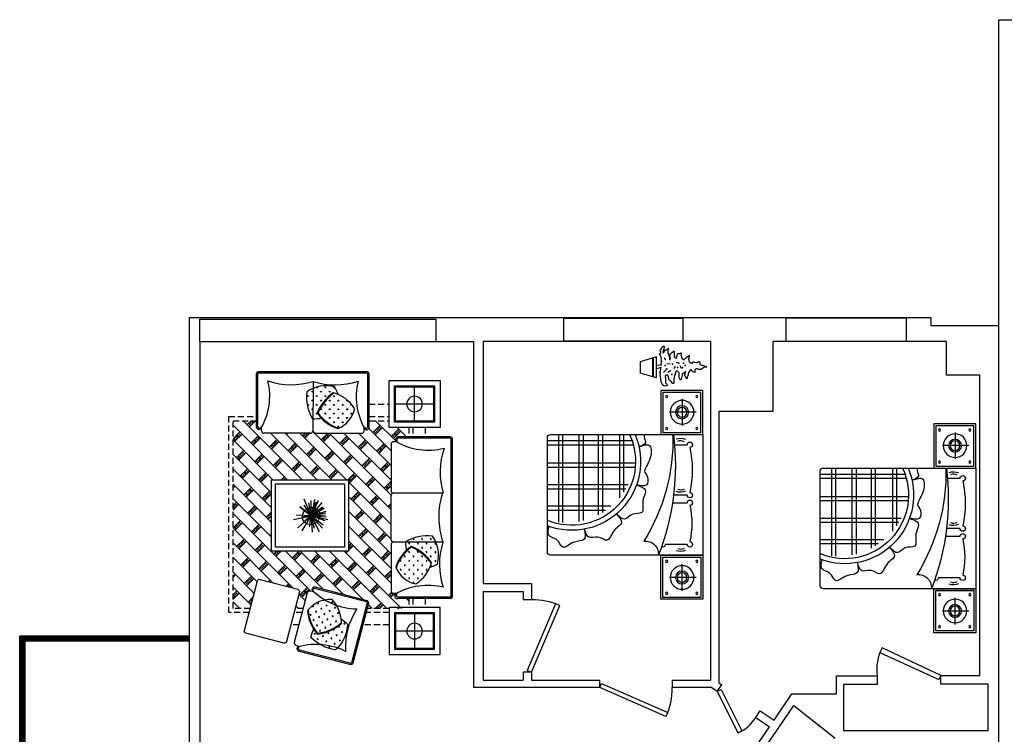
# Model space of a CAD drawing. Header units: inches. Extents: x 0 to 2322, y 0 to 829.
# Tile 2 of 23: x 0 to 490, y 210 to 565. Entities that reach past the tile are written whole.
import ezdxf

# ---------------------------------------------------------------- set-up
doc = ezdxf.new("R2010")
doc.units = ezdxf.units.IN
doc.header["$MEASUREMENT"] = 0
doc.linetypes.add('DASHED2', pattern=[0.375, 0.25, -0.125])
for name, color, linetype in [('Layer1', 6, 'Continuous'), ('LAYER10', 1, 'Continuous'), ('LAYER5', 2, 'Continuous'), ('LAYER7', 6, 'Continuous'), ('SSSSS', 7, 'Continuous'), ('White', 7, 'Continuous'), ('图层2', 8, 'Continuous')]:
    doc.layers.add(name, color=color, linetype=linetype)
doc.styles.get("Standard").update_dxf_attribs({"font": 'arial.ttf'})
pattern_1 = [(328.61081, (-35945.8, -55565.72), (21.602873, -89.22195), [17.2125, -112.6123]), (13.6108, (-35945.8, -55565.72), (21.60287, -89.22195), [17.2125, -74.5875]), (283.6108, (-35945.8, -55565.72), (-89.22195, -21.60287), [17.2125, -74.5875])]
pattern_2 = [(180, (2374.956, 68110.02), (-64.9124, 64.9124), [17.2125, -112.6123]), (225, (2374.96, 68110.02), (-64.9124, 64.9124), [17.2125, -74.5875]), (135, (2374.96, 68110.02), (64.9124, 64.9124), [17.2125, -74.5875])]
pattern_3 = [(270, (-66426.08, 2374.956), (-64.9124, -64.9124), [17.2125, -112.6123]), (315, (-66426.08, 2374.96), (-64.9124, -64.9124), [17.2125, -74.5875]), (225, (-66426.08, 2374.96), (-64.9124, 64.9124), [17.2125, -74.5875])]

# ---------------------------------------------------------------- blocks, each defined once
blk = doc.blocks.new('A$C1B541538')
at = {"color": 6}
blk.add_lwpolyline([(2049, 0), (2049, 1896, 0.414214), (2010, 1935), (587, 1935, 0.414214), (549, 1896), (549, 0)], format="xyb", close=True, dxfattribs=at)
for points in [[(25, 25), (25, 500), (524, 500), (524, 25)], [(2573, 25), (2573, 500), (2073, 500), (2073, 25)]]:
    blk.add_lwpolyline(points, close=True, dxfattribs=at)
at = {"layer": 'LAYER5', "color": 74}
for centre, radius, start, end in [((884, 1630), 855, 246.9116, 20.8563), ((884, 1630), 792, 244.9463, 22.621), ((611, 2762), 2389, 268.503, 301.9588), ((2032, 712), 158, 171.6291, 275.9239), ((931, 3408), 3065, 262.8395, 291.3939)]:
    blk.add_arc(centre, radius, start, end, dxfattribs=at)
for points, knots in [([(1733, 1474), (1780, 1466), (1881, 1447), (1862, 1618), (2004, 1750), (1834, 1801), (1820, 1949), (1731, 1924), (1685, 1911)], [0, 0, 0, 0, 106.273168, 228.291268, 368.73909, 477.619311, 579.363122, 685.756531, 685.756531, 685.756531, 685.756531]), ([(1541, 1072), (1577, 1040), (1654, 973), (1726, 1129), (1915, 1171), (1795, 1302), (1859, 1436), (1769, 1460), (1723, 1472)], [0, 0, 0, 0, 106.273168, 228.291268, 368.73909, 477.619311, 579.363122, 685.756531, 685.756531, 685.756531, 685.756531]), ([(1179, 819), (1194, 774), (1226, 677), (1367, 775), (1552, 714), (1514, 888), (1637, 971), (1572, 1038), (1539, 1072)], [0, 0, 0, 0, 106.273168, 228.291268, 368.73909, 477.619311, 579.363122, 685.756531, 685.756531, 685.756531, 685.756531]), ([(549, 727), (558, 729), (608, 737), (647, 683), (683, 751), (699, 787)], [455.195509, 455.195509, 455.195509, 455.195509, 477.619311, 579.363122, 668.41822, 668.41822, 668.41822, 668.41822]), ([(700, 787), (681, 736), (644, 631), (877, 646), (1007, 759), (1060, 674), (1208, 686), (1184, 776), (1171, 822)], [0, 0, 0, 0, 116.686554, 238.704653, 379.152476, 488.032696, 589.776507, 696.169917, 696.169917, 696.169917, 696.169917])]:
    blk.add_open_spline(points, degree=3, knots=knots, dxfattribs=at)
at = {"layer": 'SSSSS', "color": 251}
for p, q in [((628, 867), (628, 1935)), ((680, 854), (680, 1935)), ((905, 840), (905, 1935)), ((957, 845), (957, 1935)), ((1175, 931), (1175, 1935)), ((1227, 960), (1227, 1935)), ((1440, 1144), (1440, 1935)), ((1492, 1213), (1492, 1935)), ((549, 1798), (1640, 1798)), ((549, 1746), (1644, 1746)), ((549, 1544), (1630, 1544)), ((549, 1491), (1618, 1491)), ((549, 1303), (1546, 1303)), ((549, 1251), (1517, 1251)), ((549, 1038), (1335, 1038)), ((549, 986), (1267, 986))]:
    blk.add_line(p, q, dxfattribs=at)
at = {"layer": 'SSSSS', "color": 8}
for p, q in [((270, 86), (270, 417)), ((2327, 86), (2327, 417)), ((105, 259), (436, 259)), ((2493, 259), (2162, 259))]:
    blk.add_line(p, q, dxfattribs=at)
for points in [[(0, 0), (0, 524), (549, 524), (549, 0)], [(2597, 0), (2597, 524), (2049, 524), (2049, 0)]]:
    blk.add_lwpolyline(points, close=True, dxfattribs=at)
for points in [[(1397, 380), (1397, 197)], [(1914, 197), (1914, 468)], [(676, 351), (676, 197)], [(1302, 197), (1302, 358)]]:
    blk.add_lwpolyline(points, dxfattribs=at)
for centre, radius in [((76, 452), 13.5), ((271, 259), 147), ((473, 452), 13.5), ((2124, 452), 13.5), ((2326, 259), 147), ((2522, 452), 13.5), ((271, 259), 80.3), ((271, 259), 60), ((2326, 259), 80.3), ((2326, 259), 60), ((76, 76), 13.5), ((473, 76), 13.5), ((2124, 76), 13.5), ((2522, 76), 13.5)]:
    blk.add_circle(centre, radius, dxfattribs=at)
for centre, radius, start, end in [((1914, 502), 33.6, 270, 29.4607), ((755, 281), 160, 161.0098, 203.2295), ((694, 277), 72.8, 151.3327, 215.0222), ((1166, 277), 72.8, 324.9778, 28.6673), ((1105, 281), 160, 336.7705, 18.9902), ((1904, 277), 72.8, 324.9778, 28.6673), ((1842, 281), 160, 336.7705, 18.9902), ((676, 163), 33.6, 90, 0), ((989, 1453), 1320, 257.7651, 282.2349), ((1302, 163), 33.6, 180, 90), ((1397, 163), 33.6, 90, 0), ((1655, 1132), 994, 256.9232, 283.0768), ((1914, 163), 33.6, 180, 90)]:
    blk.add_arc(centre, radius, start, end, dxfattribs=at)
blk = doc.blocks.new('A$C4B426811')
at = {"layer": 'Layer1'}
h = blk.add_hatch(dxfattribs=at)
h.set_pattern_fill('GRASS', color=75, scale=100, style=0)
h.set_pattern_definition(pattern_1)
h.paths.add_polyline_path([(682, 513, -0.028965), (631, 473, 0.05595), (757, 458, 0.221058), (907, 852, 0.164938), (520, 988, 0.039999), (455, 858, -0.04418), (555, 871, -0.127615)])
h = blk.add_hatch(dxfattribs=at)
h.set_pattern_fill('GRASS', color=75, scale=100, style=0)
h.set_pattern_definition(pattern_1)
h.paths.add_polyline_path([(196, 726, 0.246617), (326, 370, 0.176434), (682, 513, 0.127615), (555, 871, 0.175645)])
at = {"layer": 'Layer1', "color": 0, "linetype": 'ByBlock'}
for p, q in [((403, 1211), (4, 557)), ((454, 1229), (498, 1202)), ((1207, 833), (539, 1241)), ((1218, 850), (552, 1257)), ((732, 26), (1213, 814)), ((749, 16), (1230, 804)), ((16, 510), (59, 483)), ((35, 410), (702, 4)), ((43, 430), (712, 21))]:
    blk.add_line(p, q, dxfattribs=at)
for centre, radius, start, end in [((438, 1194), 38.7, 64.7965, 153.3194), ((528, 1224), 40.1, 54.9704, 195.008), ((1338, 1670), 963, 208.2409, 251.9555), ((528, 1212), 31.1, 68.8875, 216.357), ((539, 1240), 0.5, 58.6108, 68.8875), ((1663, -8), 989, 130.036, 167.7767), ((1201, 821), 13.4, 328.921, 60.3607), ((1201, 821), 33.4, 328.921, 60.3607), ((33, 539), 34.4, 148.6108, 238.6108), ((44, 447), 37.5, 98.804, 257.3886), ((52, 456), 27.7, 94.9942, 248.8917), ((14, -479), 963, 44.8905, 88.6051), ((42, 429), 0.5, 58.6108, 85.8643), ((719, 33), 34.4, 238.6108, 328.6108), ((719, 33), 14.4, 238.6108, 328.6108)]:
    blk.add_arc(centre, radius, start, end, dxfattribs=at)
at = {"layer": 'Layer1', "color": 75}
for centre, radius, start, end in [((574, 315), 568, 91.2549, 131.4375), ((1297, 522), 906, 149.053, 158.2153), ((513, 349), 639, 51.9543, 89.418), ((562, 882), 0.459, 34.4386, 91.2549), ((-61, 455), 756, 5.1101, 34.4386), ((599, 672), 407, 170.3049, 227.7537), ((575, 303), 568, 92.0517, 131.9001), ((-71, 447), 756, 4.9755, 34.0655), ((408, 817), 501, 314.2162, 4.0772), ((308, 931), 561, 271.8007, 313.1633), ((759, 1026), 568, 256.9366, 269.7461), ((691, 522), 0.459, 313.1633, 5.1101)]:
    blk.add_arc(centre, radius, start, end, dxfattribs=at)
at = {"layer": 'Layer1', "color": 6}
blk.add_arc((198, 740), 0.459, 131.4375, 170.3049, dxfattribs=at)
blk = doc.blocks.new('A$C3233198E')
at = {"layer": 'Layer1'}
h = blk.add_hatch(dxfattribs=at)
h.set_pattern_fill('GRASS', color=75, scale=100, style=0)
h.set_pattern_definition(pattern_2)
h.paths.add_polyline_path([(546, 1468, 0.176434), (316, 1161, 0.127615), (611, 922, 0.175645), (842, 1232, 0.246617)])
h = blk.add_hatch(dxfattribs=at)
h.set_pattern_fill('GRASS', color=75, scale=100, style=0)
h.set_pattern_definition(pattern_2)
h.paths.add_polyline_path([(224, 1169, 0.221058), (301, 754, 0.164938), (702, 840, 0.039999), (689, 984, -0.04418), (611, 922, -0.127615), (316, 1161, -0.028965), (339, 1222, 0.05595)])
at = {"layer": 'Layer1', "color": 0, "linetype": 'ByBlock'}
for p, q in [((0, 1650), (0, 33)), ((20, 1650), (20, 33)), ((815, 1684), (34, 1684)), ((815, 1664), (34, 1664)), ((884, 1609), (832, 1609)), ((918, 879), (918, 1575)), ((144, 847), (887, 844)), ((144, 847), (887, 844)), ((918, 810), (918, 114)), ((34, 20), (815, 20)), ((34, 0), (815, 0)), ((883, 80), (827, 80))]:
    blk.add_line(p, q, dxfattribs=at)
for centre, radius, start, end in [((34, 1650), 34.4, 90, 180), ((34, 1650), 14.4, 90, 180), ((369, 2454), 963, 256.2797, 299.9943), ((827, 1648), 37.5, 310.1932, 108.7777), ((820, 1640), 24.3, 274.7924, 103.3131), ((-891, 1178), 1087, 342.2932, 18.2697), ((884, 1575), 34.4, 0, 90), ((-894, 523), 1087, 341.3547, 17.3311), ((884, 879), 34.4, 270, 0), ((883, 810), 34.4, 359.6243, 89.6243), ((359, -762), 963, 59.6301, 103.3446), ((33, 34), 33.4, 180.3102, 271.7499), ((33, 34), 13.4, 180.3102, 271.7499), ((818, 40), 40.3, 264.7977, 46.1668), ((814, 47), 27.1, 270.6082, 69.8262), ((883, 114), 34.4, 269.6243, 359.6243)]:
    blk.add_arc(centre, radius, start, end, dxfattribs=at)
at = {"layer": 'Layer1', "color": 75}
for centre, radius, start, end in [((853, 999), 561, 123.1899, 164.5525), ((470, 1069), 407, 21.6941, 79.1429), ((517, 683), 568, 108.3258, 121.1353), ((298, 1396), 568, 303.4409, 343.2893), ((305, 1387), 568, 302.6441, 342.8267), ((847, 1219), 0.459, 342.8267, 21.6941), ((709, 1045), 501, 165.6054, 215.4664), ((313, 1148), 0.459, 164.5525, 216.4993), ((920, 1598), 756, 216.4993, 245.8278), ((925, 1609), 756, 216.3647, 245.4547), ((611, 909), 0.459, 245.8278, 302.6441), ((-204, 833), 906, 0.4422, 9.6045), ((375, 1389), 639, 263.3434, 300.8072)]:
    blk.add_arc(centre, radius, start, end, dxfattribs=at)
blk = doc.blocks.new('A$C76095626')
at = {"layer": 'Layer1'}
h = blk.add_hatch(dxfattribs=at)
h.set_pattern_fill('GRASS', color=75, scale=100, style=0)
h.set_pattern_definition(pattern_3)
h.paths.add_polyline_path([(216, 546, 0.176434), (523, 316, 0.127615), (762, 611, 0.175645), (451, 842, 0.246617)])
h = blk.add_hatch(dxfattribs=at)
h.set_pattern_fill('GRASS', color=75, scale=100, style=0)
h.set_pattern_definition(pattern_3)
h.paths.add_polyline_path([(523, 316, -0.028965), (462, 339, 0.05595), (515, 224, 0.221058), (930, 301, 0.164938), (844, 702, 0.039999), (700, 689, -0.04418), (762, 611, -0.127615)])
at = {"layer": 'Layer1', "color": 0, "linetype": 'ByBlock'}
for p, q in [((75, 884), (75, 832)), ((805, 918), (109, 918)), ((837, 144), (840, 887)), ((874, 918), (1541, 918)), ((1570, 152), (1570, 888)), ((2301, 918), (1601, 918)), ((2335, 838), (2335, 884)), ((0, 815), (0, 34)), ((20, 815), (20, 34)), ((2390, 34), (2390, 812)), ((2410, 34), (2410, 815)), ((34, 20), (2375, 20)), ((34, 0), (2375, 0))]:
    blk.add_line(p, q, dxfattribs=at)
for centre, radius, start, end in [((109, 884), 34.4, 90, 180), ((805, 884), 34.4, 0, 90), ((874, 884), 34.4, 90, 180), ((1536, 884), 34.4, 0, 90), ((1604, 884), 34.4, 90, 180), ((2301, 884), 34.4, 0, 90), ((35, 827), 37.5, 40.1932, 198.7777), ((49, 816), 29.1, 32.9518, 182.3031), ((-770, 369), 963, 346.2797, 29.9943), ((3173, 364), 963, 150.4558, 194.1704), ((2356, 796), 37.4, 25.6644, 144.1844), ((2366, 806), 44.7, 11.1815, 132.8991), ((2389, 812), 0.5, 0, 15.2106), ((506, -891), 1087, 72.2932, 108.2697), ((1215, -993), 1199, 72.7673, 108.3745), ((1886, -900), 1087, 71.0171, 106.9935), ((34, 34), 34.4, 180, 270), ((34, 34), 14.4, 180, 270), ((2375, 34), 34.4, 270, 0), ((2375, 34), 14.4, 270, 0)]:
    blk.add_arc(centre, radius, start, end, dxfattribs=at)
at = {"layer": 'Layer1', "color": 75}
for centre, radius, start, end in [((615, 470), 407, 111.6941, 169.1429), ((288, 298), 568, 33.4409, 73.2893), ((297, 305), 568, 32.6441, 72.8267), ((75, 925), 756, 306.3647, 335.4547), ((86, 920), 756, 306.4993, 335.8278), ((851, -204), 906, 90.4422, 99.6045), ((775, 611), 0.459, 335.8278, 32.6441), ((295, 375), 639, 353.3434, 30.8072), ((685, 853), 561, 213.1899, 254.5525), ((1001, 517), 568, 198.3258, 211.1353), ((639, 709), 501, 255.6054, 305.4664), ((536, 313), 0.459, 254.5525, 306.4993)]:
    blk.add_arc(centre, radius, start, end, dxfattribs=at)
at = {"layer": 'Layer1', "color": 6}
blk.add_arc((465, 847), 0.459, 72.8267, 111.6941, dxfattribs=at)
blk = doc.blocks.new('A$C5B3E3494')
at = {"layer": 'LAYER5'}
h = blk.add_hatch(dxfattribs=at)
h.set_pattern_fill('BRSTONE,_O', color=251, scale=400, angle=-45)
h.set_pattern_definition([(225, (88763.1, 7195.76), (91.47133, -91.47133), []), (315, (88513.63, 6946.3), (230.06426, 47.1216), [129.36, -129.36]), (315, (88541.35, 6974.01), (230.06426, 47.1216), [129.36, -129.36]), (225, (88528.87, 6931.05), (-47.1216, -230.06426), [-352.8, 39.2]), (225, (88544.12, 6915.8), (-47.1216, -230.06426), [-352.8, 39.2]), (225, (88559.37, 6900.56), (-47.1216, -230.06426), [-352.8, 39.2]), (225, (88574.61, 6885.31), (-47.1216, -230.06426), [-352.8, 39.2]), (225, (88589.86, 6870.07), (-47.1216, -230.06426), [-352.8, 39.2])])
edge = h.paths.add_edge_path()
edge.add_line((765, 1144), (765, 916))
edge.add_ellipse((736, 916), major_axis=(-20.3, 20.3), ratio=1, start_angle=135, end_angle=225, ccw=False)
edge.add_line((736, 887), (694, 887))
edge.add_ellipse((308, 183), major_axis=(-568, 568), ratio=1, start_angle=285.0057, end_angle=286.2804, ccw=False)
edge.add_ellipse((689, 855), major_axis=(-22.1, 22.1), ratio=1, start_angle=116.2223, end_angle=274.8068, ccw=False)
edge.add_line((679, 825), (545, 825))
edge.add_line((545, 825), (545, 699))
edge.add_line((545, 699), (1064, 699))
edge.add_line((1064, 699), (1047, 764))
edge.add_ellipse((1075, 772), major_axis=(-20.3, 20.3), ratio=1, start_angle=-30.3514, end_angle=59.6486, ccw=False)
edge.add_line((1068, 799), (1697, 964))
edge.add_ellipse((1714, 938), major_axis=(-22.1, 22.1), ratio=1, start_angle=189.8418, end_angle=348.4263, ccw=False)
edge.add_ellipse((1176, 1491), major_axis=(-568, 568), ratio=1, start_angle=178.3682, end_angle=179.6428, ccw=False)
edge.add_line((1727, 907), (1768, 918))
edge.add_ellipse((1775, 890), major_axis=(-20.3, 20.3), ratio=1, start_angle=239.6486, end_angle=329.6486, ccw=False)
edge.add_line((1803, 898), (1855, 699))
edge.add_line((1855, 699), (1958, 699))
edge.add_line((1958, 699), (1905, 904))
edge.add_ellipse((1931, 911), major_axis=(19.6, 19.6), ratio=1, start_angle=59.6986, end_angle=149.6986, ccw=False)
edge.add_line((1924, 937), (2394, 1061))
edge.add_ellipse((2401, 1034), major_axis=(-19.6, 19.6), ratio=1, start_angle=239.6986, end_angle=329.6986, ccw=False)
edge.add_line((2428, 1041), (2518, 699))
edge.add_line((2518, 699), (2731, 699))
edge.add_line((2731, 699), (2731, 3034))
edge.add_line((2731, 3034), (2441, 3034))
edge.add_line((2441, 3034), (2441, 2964))
edge.add_ellipse((2408, 2960), major_axis=(23.8, 23.8), ratio=1, start_angle=178.8332, end_angle=322.909, ccw=False)
edge.add_ellipse((3077, 3342), major_axis=(568, 568), ratio=1, start_angle=164.0953, end_angle=165.3699, ccw=False)
edge.add_line((2375, 2952), (2375, 2906))
edge.add_ellipse((2347, 2906), major_axis=(-20.3, 20.3), ratio=1, start_angle=134.6652, end_angle=225.3757, ccw=False)
edge.add_line((2346, 2877), (1767, 2877))
edge.add_ellipse((1766, 2905), major_axis=(20.3, 20.3), ratio=1, start_angle=141.7918, end_angle=225.6377, ccw=False)
edge.add_ellipse((1709, 2905), major_axis=(-20.3, 20.3), ratio=1, start_angle=135, end_angle=218.5839, ccw=False)
edge.add_line((1709, 2876), (1129, 2876))
edge.add_ellipse((1129, 2905), major_axis=(-20.3, 20.3), ratio=1, start_angle=45, end_angle=135, ccw=False)
edge.add_line((1100, 2905), (1100, 2948))
edge.add_ellipse((396, 3334), major_axis=(568, 568), ratio=1, start_angle=285.0057, end_angle=286.2804, ccw=False)
edge.add_ellipse((1068, 2953), major_axis=(-22.1, 22.1), ratio=1, start_angle=26.2223, end_angle=184.8068, ccw=False)
edge.add_line((1038, 2963), (1038, 3034))
edge.add_line((1038, 3034), (790, 3034))
edge.add_line((790, 3034), (790, 2948))
edge.add_line((790, 2948), (545, 2948))
edge.add_line((545, 2948), (545, 2833))
edge.add_line((545, 2833), (679, 2833))
edge.add_ellipse((672, 2797), major_axis=(-26.4, 26.4), ratio=1, start_angle=181.6917, end_angle=303.8185, ccw=False)
edge.add_line((699, 2771), (736, 2771))
edge.add_ellipse((736, 2743), major_axis=(20.3, 20.3), ratio=1, start_angle=315, end_angle=405, ccw=False)
edge.add_line((765, 2743), (765, 2159))
edge.add_line((765, 2159), (765, 1144))
h.paths.add_polyline_path([(1294, 2299), (2254, 2299), (2254, 1412), (1294, 1412)], flags=16)
h.paths.add_polyline_path([(1345, 2247), (2202, 2247), (2202, 1463), (1345, 1463)], flags=0)
at = {"color": 6}
for points in [[(156, 2948), (790, 2948), (790, 3533), (156, 3533)], [(156, 710), (790, 710), (790, 125), (156, 125)]]:
    blk.add_lwpolyline(points, close=True, dxfattribs=at)
at = {"layer": 'LAYER10', "color": 74, "linetype": 'ByBlock'}
for p, q in [((1761, 1849, 1), (1624, 2018, 1)), ((1761, 1849, 1), (1673, 2038, 1)), ((1673, 2038, 1), (1761, 1849, 1)), ((1700, 2020, 1), (1761, 1849, 1)), ((1761, 1849, 1), (1708, 2012, 1)), ((1718, 2055, 1), (1761, 1849, 1)), ((1761, 1849, 1), (1757, 2040, 1)), ((1761, 1849, 1), (1848, 2058, 1)), ((1792, 2014, 1), (1761, 1849, 1)), ((1761, 1849, 1), (1846, 1985, 1)), ((1761, 1849, 1), (1900, 1963, 1)), ((1900, 1963, 1), (1761, 1849, 1)), ((1553, 1802, 1), (1742, 1846, 1)), ((1574, 1834, 1), (1761, 1849, 1)), ((1576, 1906, 1), (1761, 1849, 1)), ((1577, 1883, 1), (1761, 1849, 1)), ((1761, 1849, 1), (1581, 1864, 1)), ((1583, 1788, 1), (1761, 1849, 1)), ((1761, 1849, 1), (1598, 1945, 1)), ((1598, 1945, 1), (1761, 1849, 1)), ((1761, 1849, 1), (1611, 1739, 1)), ((1616, 1697, 1), (1761, 1849, 1)), ((1761, 1849, 1), (1617, 1957, 1)), ((1617, 1957, 1), (1761, 1849, 1)), ((1761, 1849, 1), (1659, 1656, 1)), ((1719, 1695, 1), (1761, 1849, 1)), ((1761, 1849, 1), (1747, 1646, 1)), ((1761, 1849, 1), (1944, 1861, 1)), ((1869, 1664, 1), (1761, 1849, 1)), ((1761, 1849, 1), (1869, 1836, 1)), ((1869, 1836, 1), (1761, 1849, 1)), ((1761, 1849, 1), (1839, 1790, 1)), ((1780, 1712, 1), (1761, 1849, 1)), ((1761, 1849, 1), (1925, 1700, 1)), ((1980, 1804, 1), (1761, 1849, 1))]:
    blk.add_line(p, q, dxfattribs=at)
blk.add_ellipse((1760, 1848, 1), major_axis=(-78.2, 78.2), ratio=0.937397, start_param=3.141593, end_param=9.424778, dxfattribs=at)
at = {"layer": 'LAYER5', "color": 251, "linetype": 'DASHED2', "ltscale": 300}
for points in [[(1038, 3240), (790, 3240)], [(1038, 3086), (790, 3086)], [(2531, 648), (2782, 648), (2782, 3086), (2441, 3086)], [(339, 2948), (339, 2833)], [(493, 2948), (493, 2833)], [(339, 825), (339, 710)], [(493, 825), (493, 710)], [(790, 648), (1078, 648)], [(1855, 699), (1958, 699)], [(1869, 648), (1972, 648)], [(790, 494), (1118, 494)], [(1909, 494), (2012, 494)]]:
    blk.add_lwpolyline(points, dxfattribs=at)
at = {"layer": 'LAYER5', "color": 3, "linetype": 'DASHED2', "ltscale": 300}
for points in [[(545, 2948), (545, 2833)], [(1038, 3034), (790, 3034)], [(2518, 699), (2731, 699), (2731, 3034), (2441, 3034)], [(545, 825), (545, 710)], [(790, 699), (1064, 699)]]:
    blk.add_lwpolyline(points, dxfattribs=at)
at = {"layer": '图层2'}
for p, q in [((473, 3027), (473, 3454)), ((236, 3241), (711, 3241)), ((473, 631), (473, 204)), ((236, 418), (711, 418))]:
    blk.add_line(p, q, dxfattribs=at)
for points in [[(223, 3015), (724, 3015), (724, 3466), (223, 3466)], [(236, 3027), (711, 3027), (711, 3454), (236, 3454)], [(1294, 1412), (2254, 1412), (2254, 2299), (1294, 2299)], [(223, 643), (724, 643), (724, 192), (223, 192)], [(236, 631), (711, 631), (711, 204), (236, 204)]]:
    blk.add_lwpolyline(points, close=True, dxfattribs=at)
at = {"layer": '图层2', "color": 3}
blk.add_lwpolyline([(1345, 1463), (2202, 1463), (2202, 2247), (1345, 2247)], close=True, dxfattribs=at)
at = {"layer": '图层2'}
blk.add_lwpolyline([(1905, 904), (2066, 287, 0.414214), (2100, 267), (2570, 390, 0.414214), (2590, 424), (2428, 1041, 0.414214), (2394, 1061), (1924, 937, 0.414214)], format="xyb", close=True, dxfattribs=at)
for centre in [(473, 3241), (473, 418)]:
    blk.add_circle(centre, 96.9, dxfattribs=at)
at = {"color": 6, "extrusion": (0, 0, -1), "xscale": 0.8334900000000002, "yscale": 0.8334900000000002, "zscale": -0.8334900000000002, "rotation": 270}
blk.add_blockref('A$C3233198E', (-2442, 3642), dxfattribs=at)
at = {"color": 6, "xscale": 0.8334900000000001, "yscale": 0.8334900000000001, "zscale": 0.8334900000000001, "rotation": 226.0377681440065}
blk.add_blockref('A$C4B426811', (1471, 1223), dxfattribs=at)
at = {"layer": 'LAYER7', "extrusion": (0, 0, -1), "xscale": 0.8334900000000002, "yscale": 0.8334900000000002, "zscale": -0.8334900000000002, "rotation": 90}
blk.add_blockref('A$C76095626', (0, 825), dxfattribs=at)
blk = doc.blocks.new('46')
at = {"color": 76}
for p, q in [((-25, 750), (-28, 732)), ((-13, 777), (-27, 760)), ((-27, 760), (-25, 750)), ((-3, 792), (-13, 777)), ((3, 804), (-3, 792)), ((4, 831), (3, 816)), ((3, 816), (3, 804)), ((12, 816), (4, 831)), ((21, 801), (12, 816)), ((24, 788), (21, 801)), ((27, 773), (24, 788)), ((29, 768), (27, 773)), ((33, 758), (29, 768)), ((36, 743), (33, 758)), ((47, 743), (36, 743)), ((60, 743), (47, 743)), ((74, 740), (60, 743)), ((75, 730), (74, 740)), ((-41, 682), (-62, 679)), ((-62, 679), (-59, 669)), ((-59, 669), (-57, 660)), ((-49, 615), (-58, 605)), ((-57, 660), (-48, 651)), ((-48, 620), (-49, 615)), ((-48, 651), (-44, 644)), ((-34, 618), (-48, 620)), ((-44, 644), (-38, 641)), ((-26, 687), (-41, 682)), ((-38, 641), (-35, 639)), ((-35, 639), (-32, 639)), ((-29, 627), (-34, 618)), ((-32, 639), (-29, 627)), ((-28, 732), (-20, 714)), ((-21, 692), (-26, 687)), ((-18, 702), (-21, 692)), ((-20, 714), (-18, 702)), ((51, 640), (54, 652)), ((60, 623), (51, 640)), ((54, 652), (64, 652)), ((59, 697), (62, 713)), ((64, 674), (59, 697)), ((66, 616), (60, 623)), ((62, 713), (66, 721)), ((72, 658), (64, 674)), ((64, 652), (72, 658)), ((66, 721), (75, 730)), ((81, 606), (66, 616)), ((148, 616), (120, 573)), ((120, 611), (148, 616)), ((-128, 517), (-156, 506)), ((-156, 506), (-154, 499)), ((-154, 499), (-139, 492)), ((-125, 586), (-142, 584)), ((-142, 584), (-137, 578)), ((-139, 492), (-121, 484)), ((-137, 578), (-125, 571)), ((-98, 525), (-128, 517)), ((-125, 586), (-89, 603)), ((-125, 571), (-115, 562)), ((-115, 562), (-103, 555)), ((-103, 555), (-88, 553)), ((-85, 525), (-98, 525)), ((-89, 603), (-58, 605)), ((-88, 553), (-79, 560)), ((-74, 536), (-85, 525)), ((-79, 560), (-68, 561)), ((-73, 548), (-74, 536)), ((-67, 555), (-73, 548)), ((-68, 561), (-58, 566)), ((-56, 555), (-67, 555)), ((-58, 566), (-47, 570)), ((-50, 564), (-56, 555)), ((-47, 570), (-50, 564)), ((6, 532), (-12, 514)), ((-12, 514), (19, 497)), ((99, 604), (81, 606)), ((95, 547), (101, 552)), ((100, 537), (95, 547)), ((120, 611), (99, 604)), ((113, 520), (100, 537)), ((101, 552), (105, 555)), ((105, 555), (116, 564)), ((127, 513), (113, 520)), ((116, 564), (120, 573)), ((142, 509), (127, 513)), ((157, 508), (142, 509)), ((169, 511), (157, 508)), ((182, 511), (169, 511)), ((173, 496), (176, 502)), ((173, 487), (173, 496)), ((176, 502), (182, 511)), ((-196, 418), (-202, 413)), ((-202, 413), (-200, 398)), ((-200, 398), (-182, 393)), ((-179, 419), (-196, 418)), ((-182, 393), (-170, 378)), ((-167, 420), (-179, 419)), ((-170, 378), (-165, 364)), ((-150, 420), (-167, 420)), ((-123, 423), (-150, 420)), ((-106, 429), (-123, 423)), ((-121, 484), (-111, 485)), ((-111, 485), (-90, 485)), ((-84, 435), (-106, 429)), ((-90, 485), (-74, 485)), ((-70, 441), (-84, 435)), ((-74, 485), (-63, 482)), ((-55, 441), (-70, 441)), ((-63, 482), (-56, 474)), ((-37, 381), (-63, 346)), ((-56, 474), (-49, 468)), ((-48, 453), (-55, 441)), ((-49, 468), (-48, 453)), ((10, 437), (-16, 419)), ((40, 372), (45, 333)), ((53, 480), (62, 454)), ((99, 374), (113, 377)), ((99, 368), (99, 374)), ((114, 365), (99, 368)), ((113, 377), (129, 374)), ((115, 449), (119, 455)), ((117, 438), (115, 449)), ((123, 430), (117, 438)), ((119, 455), (130, 455)), ((129, 424), (123, 430)), ((147, 422), (129, 424)), ((129, 374), (141, 368)), ((130, 455), (140, 452)), ((140, 452), (143, 457)), ((141, 368), (153, 370)), ((143, 457), (149, 461)), ((159, 422), (147, 422)), ((149, 461), (155, 461)), ((153, 370), (156, 374)), ((155, 461), (163, 467)), ((156, 374), (168, 380)), ((181, 424), (159, 422)), ((163, 467), (172, 473)), ((168, 380), (178, 386)), ((172, 473), (173, 487)), ((178, 386), (184, 394)), ((194, 424), (181, 424)), ((184, 394), (189, 407)), ((189, 407), (193, 413)), ((193, 413), (205, 421)), ((205, 421), (194, 424)), ((-230, 334), (-234, 317)), ((-234, 317), (-228, 295)), ((-228, 337), (-230, 334)), ((-209, 331), (-228, 337)), ((-228, 295), (-219, 280)), ((-219, 280), (-205, 274)), ((-192, 318), (-209, 331)), ((-205, 274), (-189, 267)), ((-174, 317), (-192, 318)), ((-189, 267), (-189, 263)), ((-189, 263), (-175, 261)), ((-175, 261), (-162, 261)), ((-158, 317), (-174, 317)), ((-165, 364), (-153, 360)), ((-162, 261), (-156, 258)), ((-137, 318), (-158, 317)), ((-156, 258), (-133, 257)), ((-153, 360), (-137, 359)), ((-137, 359), (-117, 354)), ((-117, 312), (-137, 318)), ((-133, 257), (-117, 254)), ((-117, 354), (-104, 350)), ((-102, 311), (-117, 312)), ((-117, 254), (-90, 250)), ((-104, 350), (-95, 338)), ((-96, 329), (-102, 311)), ((-95, 338), (-96, 329)), ((-96, 329), (-96, 329)), ((-90, 250), (-79, 253)), ((-79, 253), (-72, 253)), ((-72, 253), (-61, 247)), ((-20, 333), (-63, 290)), ((-61, 247), (-42, 253)), ((-42, 253), (-26, 259)), ((-26, 259), (-20, 258)), ((-20, 258), (-3, 264)), ((-3, 264), (-17, 204)), ((27, 204), (30, 266)), ((30, 266), (37, 266)), ((37, 266), (51, 257)), ((51, 257), (66, 269)), ((66, 269), (88, 263)), ((88, 263), (106, 266)), ((92, 320), (118, 303)), ((106, 266), (115, 263)), ((135, 361), (114, 365)), ((115, 263), (130, 260)), ((130, 260), (139, 256)), ((146, 358), (135, 361)), ((139, 256), (169, 243)), ((161, 356), (146, 358)), ((176, 347), (161, 356)), ((169, 243), (179, 259)), ((203, 343), (176, 347)), ((179, 286), (183, 295)), ((191, 282), (179, 286)), ((179, 259), (194, 257)), ((183, 295), (200, 302)), ((212, 288), (191, 282)), ((194, 257), (203, 248)), ((200, 302), (207, 300)), ((218, 344), (203, 343)), ((203, 248), (223, 254)), ((207, 300), (216, 311)), ((228, 296), (212, 288)), ((216, 311), (218, 326)), ((237, 354), (218, 344)), ((218, 326), (227, 341)), ((223, 254), (226, 262)), ((226, 262), (257, 278)), ((227, 341), (237, 354)), ((246, 299), (228, 296)), ((266, 294), (246, 299)), ((257, 278), (266, 294))]:
    blk.add_line(p, q, dxfattribs=at)
at = {"color": 44}
for p, q in [((-130, 204), (130, 204)), ((-130, 204), (-70, 0)), ((-120, 168), (120, 168)), ((-117, 157), (116, 157)), ((130, 204), (70, 0)), ((70, 0), (-70, 0))]:
    blk.add_line(p, q, dxfattribs=at)
at = {"color": 76}
for p in [(23, 562), (53, 540), (-89, 393), (-3, 467), (40, 402), (53, 480), (99, 368), (-20, 333), (23, 312)]:
    blk.add_point(p, dxfattribs=at)
at = {"width": 0.8, "flags": 9}
for tag in ['YSIZE', 'XSIZE']:
    blk.add_attdef(tag, (5, 205), '', height=0.0725, dxfattribs=at)

msp = doc.modelspace()

# ---------------------------------------------------------------- hatches: boundary and pattern name
h = msp.add_hatch()
h.set_pattern_fill('PLAST', color=256, angle=-90)
h.set_pattern_definition([(270, (-74.98378, 2642.47428), (0.25, -5e-17), []), (270, (-74.95253, 2642.47428), (0.25, -5e-17), []), (270, (-74.92128, 2642.47428), (0.25, -5e-17), [])])
h.paths.add_polyline_path([(2.43, 12.97), (2.43, 255.88), (84.19, 255.88), (84.19, 258.38), (-0.07, 258.38), (-0.07, 10.47), (84.19, 10.47), (84.19, 12.97)])

# ---------------------------------------------------------------- linework, layer by layer
for p, q in [((254.51, 276.38), (250.51, 276.38)), ((-0.07, 258.38), (-0.07, 10.47)), ((84.19, 258.38), (-0.07, 258.38)), ((2.43, 255.88), (2.43, 12.97)), ((84.19, 255.88), (2.43, 255.88)), ((254.51, 240.38), (250.51, 240.38)), ((288.52, 232.78), (288.52, 236.51)), ((324.52, 236.51), (324.52, 232.78)), ((347.83, 235.19), (349.28, 234.21)), ((344.26, 232.78), (347.03, 230.9)), ((347.03, 230.9), (349.28, 234.21)), ((366.13, 217.94), (368.37, 221.25)), ((368.37, 221.25), (375.26, 216.58)), ((366.13, 217.94), (373.02, 213.27))]:
    msp.add_line(p, q)
for centre, radius, start, end in [((255.64, 245.9), 30.5, 64.8588, 92.114), ((448.3, 241.77), 21.99, 150.903, 188.193), ((293.88, 231.65), 30.66, 334.2002, 2.1029), ((349.86, 227.66), 18.95, 293.2055, 329.1365)]:
    msp.add_arc(centre, radius, start, end)
at = {"layer": 'White', "color": 7}
for p, q in [((487.16, 171.15), (487.16, 564.94)), ((487.16, 564.94), (522.96, 564.94)), ((440.92, 416.68), (84.19, 416.68)), ((84.19, 416.68), (84.19, 163.88)), ((453.49, 416.68), (440.92, 416.68)), ((453.49, 412.63), (453.49, 416.68)), ((487.16, 412.63), (453.49, 412.63)), ((487.16, 150.71), (487.16, 412.63)), ((89.56, 404.71), (89.56, 163.88)), ((225.93, 404.71), (89.56, 404.71)), ((225.93, 298.06), (225.93, 404.71)), ((230.51, 404.94), (230.51, 284.51)), ((343.72, 404.94), (230.61, 404.94)), ((343.72, 236.51), (343.72, 404.94)), ((461.07, 404.9), (374.62, 404.9)), ((374.62, 404.9), (374.62, 370.13)), ((461.07, 388.16), (461.07, 404.9)), ((477.58, 388.16), (461.07, 388.16)), ((477.58, 238.85), (477.58, 388.16)), ((374.62, 370.13), (347.83, 370.13)), ((347.83, 370.13), (347.83, 235.19)), ((225.84, 232.78), (225.93, 298.06)), ((230.51, 284.51), (254.51, 284.51)), ((254.51, 284.51), (254.51, 276.38)), ((230.51, 280.51), (230.51, 236.51)), ((230.51, 280.51), (250.51, 280.51)), ((250.51, 280.51), (250.51, 276.38)), ((429.09, 252.46), (427.93, 250.15)), ((427.93, 250.15), (457.24, 236.8)), ((458.26, 238.85), (429.09, 252.46)), ((250.51, 240.38), (250.51, 236.51)), ((254.51, 240.38), (254.51, 236.51)), ((230.51, 236.51), (250.51, 236.51)), ((254.51, 236.51), (288.52, 236.51)), ((324.52, 236.51), (343.72, 236.51)), ((406.34, 229.72), (406.34, 238.63)), ((406.34, 238.63), (426.53, 238.63)), ((426.53, 238.63), (426.53, 234.28)), ((458.26, 238.85), (457.24, 236.8)), ((458.26, 234.38), (458.26, 238.85)), ((458.26, 238.85), (477.58, 238.85)), ((288.52, 232.78), (225.84, 232.78)), ((344.26, 232.78), (324.52, 232.78)), ((426.53, 234.28), (409.81, 234.28)), ((409.81, 234.28), (409.81, 211.46)), ((481.79, 234.38), (458.26, 234.38)), ((481.79, 211.46), (481.79, 234.38)), ((375.26, 216.58), (384.18, 229.72)), ((384.18, 229.72), (406.34, 229.72)), ((369.19, 200.49), (385.05, 223.85)), ((385.05, 223.85), (405.68, 207.55)), ((365.87, 202.73), (373.02, 213.27)), ((409.81, 211.46), (481.79, 211.46))]:
    msp.add_line(p, q, dxfattribs=at)
for points in [[(329.93, 416.48), (329.93, 405.13), (270.65, 405.13), (270.65, 416.48)], [(440.92, 416.68), (440.92, 404.9), (381.22, 404.9), (381.22, 416.68)], [(207.05, 416.02), (207.05, 404.71), (89.56, 404.71), (89.56, 416.02)], [(254.51, 240.38), (268.6, 273.51), (266.53, 274.39), (252.44, 241.26)], [(289.42, 234.84), (322.39, 220.37), (321.48, 218.31), (288.52, 232.78)]]:
    msp.add_lwpolyline(points, close=True, dxfattribs=at)
at = {"layer": 'White', "color": 7, "linetype": 'ByBlock', "lineweight": -2}
msp.add_lwpolyline([(347.03, 230.9), (348.98, 231.87), (359.28, 211.22), (357.33, 210.25)], close=True, dxfattribs=at)

# ---------------------------------------------------------------- block references
at = {"layer": 'White', "color": 7, "xscale": -0.04, "yscale": 0.04, "zscale": 0.04, "rotation": 270}
msp.add_blockref('46', (308.61, 392.02), dxfattribs=at)
at = {"layer": 'White', "color": 7, "ltscale": 2, "xscale": -0.04, "yscale": 0.04, "zscale": 0.04}
msp.add_blockref('A$C5B3E3494', (215.31, 244.15), dxfattribs=at)
at = {"layer": 'White', "color": 7, "ltscale": 2, "xscale": -0.04, "yscale": 0.04, "zscale": 0.04, "rotation": 90}
for p in [(339.87, 380.55), (475.68, 363.91)]:
    msp.add_blockref('A$C1B541538', p, dxfattribs=at)

doc.saveas('drawing.dxf')
